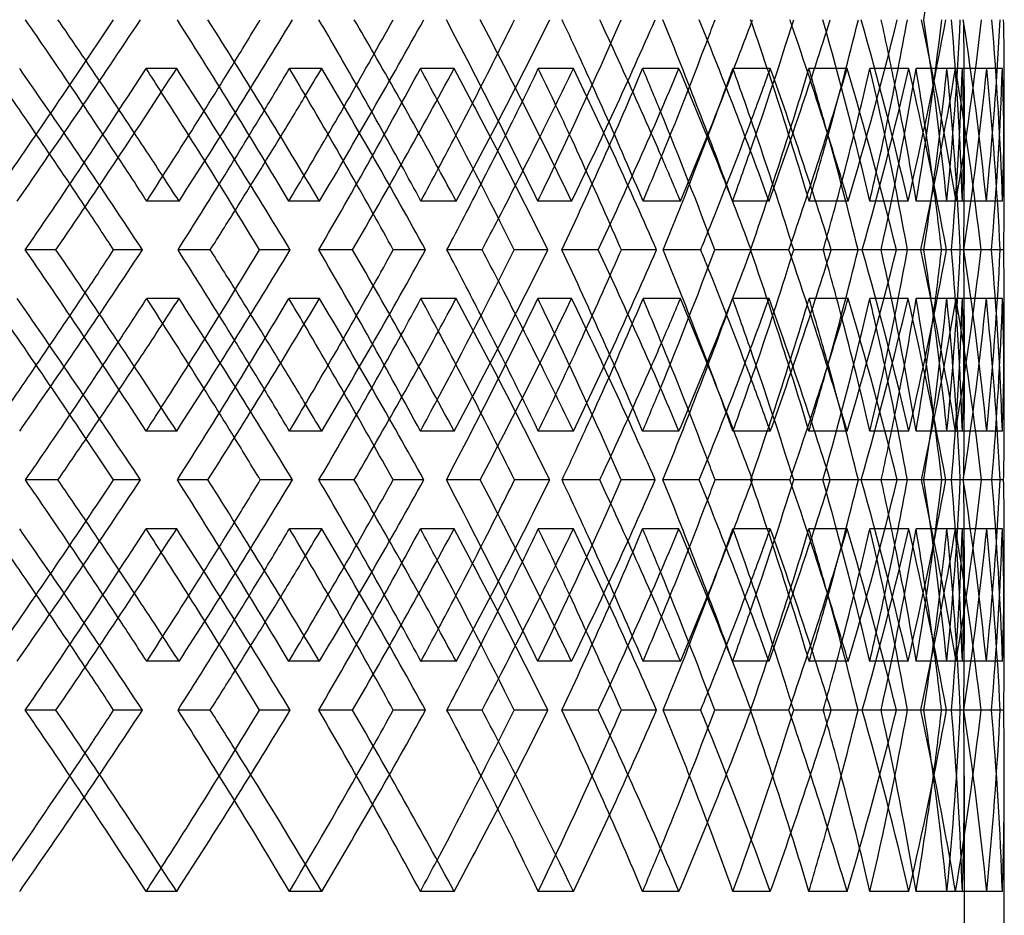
# Model space of a CAD drawing. Header units: millimetres. Extents: x -320 to 320, y -210 to 303.
# Tile 15 of 17: x 157 to 219, y 5 to 61. Entities that reach past the tile are written whole.
import ezdxf

# ---------------------------------------------------------------- set-up
doc = ezdxf.new("R2010")
doc.units = ezdxf.units.MM
doc.layers.add('HIDDEN', color=7, linetype='Continuous')
doc.layers.add('THICK', color=7, linetype='Continuous')

msp = doc.modelspace()

# ---------------------------------------------------------------- linework, layer by layer
at = {"layer": 'HIDDEN'}
for p, q in [((167.049, 58.186), (165.14, 58.186)), ((176.109, 58.186), (174.096, 58.186)), ((184.383, 58.186), (182.275, 58.186)), ((191.833, 58.186), (189.64, 58.186)), ((198.426, 58.186), (196.158, 58.186)), ((204.133, 58.186), (201.8, 58.186)), ((208.929, 58.186), (206.541, 58.186)), ((212.791, 58.186), (210.359, 58.186)), ((215.703, 58.186), (213.238, 58.186)), ((217.651, 58.186), (215.164, 58.186)), ((218.628, 58.186), (216.129, 58.186)), ((216.25, 57.055), (216.25, 50.96)), ((167.196, 49.898), (165.179, 49.898)), ((175.974, 49.898), (174.06, 49.898)), ((184.505, 49.898), (182.308, 49.898)), ((191.723, 49.898), (189.611, 49.898)), ((198.522, 49.898), (196.184, 49.898)), ((204.051, 49.898), (201.778, 49.898)), ((208.996, 49.898), (206.559, 49.898)), ((212.738, 49.898), (210.345, 49.898)), ((215.741, 49.898), (213.248, 49.898)), ((217.628, 49.898), (215.158, 49.898)), ((218.635, 49.898), (216.131, 49.898)), ((159.506, 46.85), (157.594, 46.85)), ((164.912, 46.85), (163.112, 46.85)), ((178.035, 46.85), (175.925, 46.85)), ((182.597, 46.85), (180.581, 46.85)), ((193.388, 46.85), (191.117, 46.85)), ((197.023, 46.85), (194.827, 46.85)), ((205.289, 46.85), (202.898, 46.85)), ((207.933, 46.85), (205.597, 46.85)), ((209.877, 46.85), (209.615, 46.85)), ((213.528, 46.85), (211.059, 46.85)), ((215.133, 46.85), (212.698, 46.85)), ((216.224, 46.85), (214.83, 46.85)), ((217.955, 46.85), (215.453, 46.85)), ((218.494, 46.85), (216.003, 46.85)), ((217.955, 46.85), (216.211, 46.85)), ((167.196, 43.802), (165.179, 43.802)), ((175.974, 43.802), (174.06, 43.802)), ((184.505, 43.802), (182.308, 43.802)), ((191.723, 43.802), (189.611, 43.802)), ((198.522, 43.802), (196.184, 43.802)), ((204.051, 43.802), (201.778, 43.802)), ((208.996, 43.802), (206.559, 43.802)), ((212.738, 43.802), (210.345, 43.802)), ((215.741, 43.802), (213.248, 43.802)), ((217.628, 43.802), (215.158, 43.802)), ((218.635, 43.802), (216.131, 43.802)), ((216.25, 42.74), (216.25, 36.645)), ((167.049, 35.514), (165.14, 35.514)), ((176.109, 35.514), (174.096, 35.514)), ((184.383, 35.514), (182.275, 35.514)), ((191.833, 35.514), (189.64, 35.514)), ((198.426, 35.514), (196.158, 35.514)), ((204.133, 35.514), (201.8, 35.514)), ((208.929, 35.514), (206.541, 35.514)), ((212.791, 35.514), (210.359, 35.514)), ((215.703, 35.514), (213.238, 35.514)), ((217.651, 35.514), (215.164, 35.514)), ((218.628, 35.514), (216.129, 35.514)), ((169, 32.467), (167.091, 32.467)), ((174.284, 32.467), (172.271, 32.467)), ((186.005, 32.467), (183.897, 32.467)), ((190.35, 32.467), (188.157, 32.467)), ((199.69, 32.467), (197.422, 32.467)), ((203.018, 32.467), (200.685, 32.467)), ((209.811, 32.467), (207.423, 32.467)), ((212.064, 32.467), (209.632, 32.467)), ((213.567, 32.467), (212.695, 32.467)), ((216.189, 32.467), (213.723, 32.467)), ((217.325, 32.467), (214.838, 32.467)), ((217.971, 32.467), (215.455, 32.467)), ((216.189, 32.467), (216.002, 32.467)), ((218.708, 32.467), (216.21, 32.467)), ((167.049, 29.419), (165.14, 29.419)), ((176.109, 29.419), (174.096, 29.419)), ((184.383, 29.419), (182.275, 29.419)), ((191.833, 29.419), (189.64, 29.419)), ((198.426, 29.419), (196.158, 29.419)), ((204.133, 29.419), (201.8, 29.419)), ((208.929, 29.419), (206.541, 29.419)), ((212.791, 29.419), (210.359, 29.419)), ((215.703, 29.419), (213.238, 29.419)), ((217.651, 29.419), (215.164, 29.419)), ((218.628, 29.419), (216.129, 29.419)), ((216.25, 28.288), (216.25, 22.193)), ((167.196, 21.131), (165.179, 21.131)), ((175.974, 21.131), (174.06, 21.131)), ((184.505, 21.131), (182.308, 21.131)), ((191.723, 21.131), (189.611, 21.131)), ((198.522, 21.131), (196.184, 21.131)), ((204.051, 21.131), (201.778, 21.131)), ((208.996, 21.131), (206.559, 21.131)), ((212.738, 21.131), (210.345, 21.131)), ((215.741, 21.131), (213.248, 21.131)), ((217.628, 21.131), (215.158, 21.131)), ((218.635, 21.131), (216.131, 21.131)), ((159.506, 18.083), (157.594, 18.083)), ((164.912, 18.083), (163.112, 18.083)), ((178.035, 18.083), (175.925, 18.083)), ((182.597, 18.083), (180.581, 18.083)), ((193.388, 18.083), (191.117, 18.083)), ((197.023, 18.083), (194.827, 18.083)), ((205.289, 18.083), (202.898, 18.083)), ((207.933, 18.083), (205.597, 18.083)), ((209.877, 18.083), (209.615, 18.083)), ((213.528, 18.083), (211.059, 18.083)), ((215.133, 18.083), (212.698, 18.083)), ((216.224, 18.083), (214.83, 18.083)), ((217.955, 18.083), (215.453, 18.083)), ((218.494, 18.083), (216.003, 18.083)), ((217.955, 18.083), (216.211, 18.083)), ((216.25, 13.974), (216.25, 3.2)), ((167.049, 6.748), (165.14, 6.748)), ((176.109, 6.748), (174.096, 6.748)), ((184.383, 6.748), (182.275, 6.748)), ((191.833, 6.748), (189.64, 6.748)), ((198.426, 6.748), (196.158, 6.748)), ((204.133, 6.748), (201.8, 6.748)), ((208.929, 6.748), (206.541, 6.748)), ((212.791, 6.748), (210.359, 6.748)), ((215.703, 6.748), (213.238, 6.748)), ((217.651, 6.748), (215.164, 6.748)), ((218.628, 6.748), (216.129, 6.748))]:
    msp.add_line(p, q, dxfattribs=at)
for centre, major_axis, ratio, start_param, end_param in [((0, 58.186), (-165.14, -165.14), 0.845448, 2.286735, 2.339203), ((0, 64.281), (-196.158, 196.158), 0.464049, -2.071834, -2.019366), ((0, 64.281), (-195.238, -195.238), 0.505323, 1.972893, 2.024761), ((0, 64.281), (-189.64, 189.64), 0.548015, -2.138676, -2.086208), ((0, 64.281), (-188.213, -188.213), 0.592301, 2.039736, 2.091603), ((0, 64.281), (-182.275, 182.275), 0.638376, -2.205518, -2.15305), ((0, 64.281), (-180.347, -180.347), 0.686461, 2.106578, 2.158445), ((0, 64.281), (-174.096, 174.096), 0.736805, -2.272361, -2.219893), ((0, 64.281), (-169.713, -169.713), 0.789692, 2.191698, 2.225127), ((0, 64.281), (-171.675, -171.675), 0.789692, 2.17342, 2.225288), ((0, 64.281), (-160.382, -160.382), 0.904447, 2.239501, 2.291969), ((0, 35.514), (-162.236, 162.236), 0.904447, -2.240263, -2.188217), ((0, 64.281), (-165.14, 165.14), 0.845448, -2.339203, -2.286735), ((0, 35.514), (-165.14, -165.14), 0.845448, 2.339203, 2.391856), ((0, 35.514), (-155.446, -155.446), 0.967125, 2.406046, 2.458698), ((0, 64.281), (-162.236, -162.236), 0.904447, 2.240263, 2.29213), ((0, 64.281), (-155.446, 155.446), 0.967125, -2.372905, -2.353577), ((0, 35.514), (-157.243, -157.243), 0.967125, 2.405284, 2.457329), ((0, 35.514), (-171.675, 171.675), 0.789692, -2.153927, -2.123046), ((0, 35.514), (-180.347, 180.347), 0.686461, -2.087084, -2.061368), ((0, 64.281), (-178.285, -178.285), 0.686461, 2.124855, 2.152391), ((0, 35.514), (-188.213, 188.213), 0.592301, -2.020242, -1.997516), ((0, 64.281), (-186.062, -186.062), 0.592301, 2.058013, 2.081678), ((0, 35.514), (-195.238, 195.238), 0.505323, -1.953399, -1.932683), ((0, 64.281), (-193.007, -193.007), 0.505323, 1.99117, 2.012397), ((0, 58.186), (-201.392, 201.392), 0.424037, -2.023694, -1.971851), ((0, 58.186), (-196.158, -196.158), 0.464049, 1.952828, 2.005272), ((0, 58.186), (-196.158, 196.158), 0.464049, -2.012109, -2.005272), ((0, 58.186), (-195.238, -195.238), 0.505323, 2.030937, 2.038693), ((0, 58.186), (-189.64, -189.64), 0.548015, 2.019671, 2.072114), ((0, 58.186), (-195.238, 195.238), 0.505323, -2.090537, -2.038693), ((0, 58.186), (-189.64, 189.64), 0.548015, -2.08117, -2.072114), ((0, 58.186), (-188.213, -188.213), 0.592301, 2.095107, 2.105536), ((0, 58.186), (-182.275, -182.275), 0.638376, 2.086513, 2.138957), ((0, 58.186), (-188.213, 188.213), 0.592301, -2.157379, -2.105536), ((0, 58.186), (-182.275, 182.275), 0.638376, -2.151414, -2.138957), ((0, 58.186), (-174.096, -174.096), 0.736805, 2.153356, 2.205799), ((0, 58.186), (-180.347, -180.347), 0.686461, 2.157539, 2.172378), ((0, 58.186), (-180.347, 180.347), 0.686461, -2.224221, -2.172378), ((0, 58.186), (-174.096, 174.096), 0.736805, -2.224437, -2.205799), ((0, 58.186), (-169.713, -169.713), 0.789692, 2.205799, 2.23922), ((0, 58.186), (-171.675, -171.675), 0.789692, 2.187377, 2.23922), ((0, 58.186), (-169.713, 169.713), 0.789692, -2.291664, -2.23922), ((0, 58.186), (-165.14, -165.14), 0.845448, 2.220198, 2.272641), ((0, 58.186), (-171.675, 171.675), 0.789692, -2.291064, -2.23922), ((0, 58.186), (-165.14, 165.14), 0.845448, -2.306936, -2.272641), ((0, 58.186), (-160.382, -160.382), 0.904447, 2.26821, 2.306063), ((0, 58.186), (-160.382, 160.382), 0.904447, -2.358506, -2.306063), ((0, 58.186), (-155.446, -155.446), 0.967125, 2.28704, 2.339484), ((0, 58.186), (-155.446, 155.446), 0.967125, -2.372905, -2.339484), ((0, 58.186), (-162.236, -162.236), 0.904447, 2.254219, 2.306063), ((0, 58.186), (-162.236, 162.236), 0.904447, -2.357906, -2.306063), ((0, 35.514), (-193.007, 193.007), 0.505323, -1.9595, -1.93843), ((0, 35.514), (-186.062, 186.062), 0.592301, -2.028453, -2.005272), ((0, 35.514), (-178.285, 178.285), 0.686461, -2.098475, -2.072114), ((0, 58.186), (-178.285, -178.285), 0.686461, 2.138957, 2.166955), ((0, 35.514), (-169.713, 169.713), 0.789692, -2.170922, -2.138957), ((0, 35.514), (-160.382, 160.382), 0.904447, -2.239501, -2.205799), ((0, 64.281), (-155.446, 155.446), 0.967125, -2.406046, -2.372905), ((0, 64.281), (-157.243, 157.243), 0.967125, -2.405284, -2.372905), ((0, 58.186), (-186.062, -186.062), 0.592301, 2.072114, 2.096014), ((0, 58.186), (-193.007, -193.007), 0.505323, 2.005272, 2.026629), ((0, 35.514), (-174.096, -174.096), 0.736805, 2.272361, 2.296192), ((0, 58.186), (-199.091, 199.091), 0.424037, -2.011858, -1.990902), ((0, 58.186), (-195.238, -195.238), 0.505323, 1.998225, 2.019212), ((0, 58.186), (-193.007, 193.007), 0.505323, -2.080731, -2.057745), ((0, 58.186), (-188.213, -188.213), 0.592301, 2.062654, 2.086055), ((0, 58.186), (-186.062, 186.062), 0.592301, -2.150594, -2.124587), ((0, 58.186), (-180.347, -180.347), 0.686461, 2.125664, 2.152897), ((0, 58.186), (-178.285, 178.285), 0.686461, -2.222651, -2.191429), ((0, 35.514), (-171.675, 171.675), 0.789692, -2.17342, -2.15435), ((0, 35.514), (-182.275, -182.275), 0.638376, 2.205518, 2.220124), ((0, 35.514), (-180.347, 180.347), 0.686461, -2.106578, -2.093858), ((0, 35.514), (-188.213, 188.213), 0.592301, -2.039736, -2.030389), ((0, 35.514), (-189.64, -189.64), 0.548015, 2.138676, 2.148829), ((0, 35.514), (-195.238, 195.238), 0.505323, -1.972893, -1.965745), ((0, 35.514), (-196.158, -196.158), 0.464049, 2.071834, 2.079287), ((0, 58.186), (-155.446, 155.446), 0.967125, -2.391927, -2.372905), ((0, 35.514), (-201.392, -201.392), 0.424037, 1.971851, 2.023694), ((0, 35.514), (-196.158, 196.158), 0.464049, -2.005272, -1.952828), ((0, 35.514), (-189.64, 189.64), 0.548015, -2.072114, -2.019671), ((0, 35.514), (-195.238, -195.238), 0.505323, 2.038693, 2.090537), ((0, 35.514), (-182.275, 182.275), 0.638376, -2.138957, -2.086513), ((0, 35.514), (-188.213, -188.213), 0.592301, 2.105536, 2.157379), ((0, 35.514), (-174.096, 174.096), 0.736805, -2.205799, -2.153356), ((0, 35.514), (-180.347, -180.347), 0.686461, 2.172378, 2.224221), ((0, 35.514), (-171.675, 171.675), 0.789692, -2.23922, -2.187377), ((0, 35.514), (-169.713, -169.713), 0.789692, 2.23922, 2.291664), ((0, 35.514), (-165.14, 165.14), 0.845448, -2.272641, -2.220198), ((0, 35.514), (-171.675, -171.675), 0.789692, 2.23922, 2.291064), ((0, 35.514), (-160.382, -160.382), 0.904447, 2.306063, 2.358506), ((0, 35.514), (-155.446, 155.446), 0.967125, -2.339484, -2.28704), ((0, 35.514), (-155.446, -155.446), 0.967125, 2.372905, 2.391927), ((0, 35.514), (-162.236, 162.236), 0.904447, -2.306063, -2.254219), ((0, 35.514), (-162.236, -162.236), 0.904447, 2.306063, 2.357906), ((0, 35.514), (-178.285, -178.285), 0.686461, 2.191429, 2.222651), ((0, 35.514), (-180.347, 180.347), 0.686461, -2.152897, -2.125664), ((0, 35.514), (-186.062, -186.062), 0.592301, 2.124587, 2.150594), ((0, 35.514), (-195.238, 195.238), 0.505323, -2.019212, -1.998225), ((0, 35.514), (-193.007, -193.007), 0.505323, 2.057745, 2.080731), ((0, 35.514), (-188.213, 188.213), 0.592301, -2.086055, -2.062654), ((0, 35.514), (-199.091, -199.091), 0.424037, 1.990902, 2.011858), ((0, 58.186), (-195.238, -195.238), 0.505323, 1.965745, 1.972893), ((0, 29.419), (-196.158, -196.158), 0.464049, 2.019366, 2.071834), ((0, 29.419), (-195.238, 195.238), 0.505323, -2.024761, -1.972893), ((0, 58.186), (-196.158, 196.158), 0.464049, -2.079287, -2.071834), ((0, 58.186), (-188.213, -188.213), 0.592301, 2.030389, 2.039736), ((0, 29.419), (-189.64, -189.64), 0.548015, 2.086208, 2.138676), ((0, 29.419), (-188.213, 188.213), 0.592301, -2.091603, -2.039736), ((0, 58.186), (-189.64, 189.64), 0.548015, -2.148829, -2.138676), ((0, 58.186), (-180.347, -180.347), 0.686461, 2.093858, 2.106578), ((0, 29.419), (-182.275, -182.275), 0.638376, 2.15305, 2.205518), ((0, 29.419), (-180.347, 180.347), 0.686461, -2.158445, -2.106578), ((0, 58.186), (-182.275, 182.275), 0.638376, -2.220124, -2.205518), ((0, 29.419), (-174.096, -174.096), 0.736805, 2.219893, 2.272361), ((0, 58.186), (-171.675, -171.675), 0.789692, 2.15435, 2.17342), ((0, 29.419), (-171.675, 171.675), 0.789692, -2.225288, -2.17342), ((0, 58.186), (-174.096, 174.096), 0.736805, -2.296192, -2.272361), ((0, 58.186), (-160.382, -160.382), 0.904447, 2.205799, 2.239501), ((0, 29.419), (-160.382, 160.382), 0.904447, -2.291969, -2.239501), ((0, 58.186), (-162.236, -162.236), 0.904447, 2.188217, 2.240263), ((0, 29.419), (-165.14, -165.14), 0.845448, 2.286735, 2.339203), ((0, 35.514), (-160.382, 160.382), 0.904447, -2.306063, -2.26821), ((0, 58.186), (-165.14, 165.14), 0.845448, -2.391856, -2.339203), ((0, 58.186), (-155.446, 155.446), 0.967125, -2.458698, -2.406046), ((0, 29.419), (-162.236, 162.236), 0.904447, -2.29213, -2.240263), ((0, 29.419), (-155.446, -155.446), 0.967125, 2.372905, 2.406046), ((0, 58.186), (-157.243, 157.243), 0.967125, -2.457329, -2.405284), ((0, 29.419), (-157.243, -157.243), 0.967125, 2.372905, 2.405284), ((0, 58.186), (-169.713, -169.713), 0.789692, 2.138957, 2.170922), ((0, 35.514), (-193.007, 193.007), 0.505323, -2.026629, -2.005272), ((0, 35.514), (-186.062, 186.062), 0.592301, -2.096014, -2.072114), ((0, 35.514), (-178.285, 178.285), 0.686461, -2.166955, -2.138957), ((0, 35.514), (-169.713, 169.713), 0.789692, -2.23922, -2.205799), ((0, 35.514), (-165.14, -165.14), 0.845448, 2.272641, 2.306936), ((0, 35.514), (-155.446, -155.446), 0.967125, 2.339484, 2.372905), ((0, 58.186), (-178.285, -178.285), 0.686461, 2.072114, 2.098475), ((0, 58.186), (-186.062, -186.062), 0.592301, 2.005272, 2.028453), ((0, 58.186), (-193.007, -193.007), 0.505323, 1.93843, 1.9595), ((0, 58.186), (-195.238, -195.238), 0.505323, 1.932683, 1.953399), ((0, 29.419), (-193.007, 193.007), 0.505323, -2.012397, -1.99117), ((0, 58.186), (-188.213, -188.213), 0.592301, 1.997516, 2.020242), ((0, 29.419), (-186.062, 186.062), 0.592301, -2.081678, -2.058013), ((0, 58.186), (-180.347, -180.347), 0.686461, 2.061368, 2.087084), ((0, 29.419), (-178.285, 178.285), 0.686461, -2.152391, -2.124855), ((0, 58.186), (-171.675, -171.675), 0.789692, 2.123046, 2.153927), ((0, 35.514), (-174.096, -174.096), 0.736805, 2.205799, 2.224437), ((0, 29.419), (-169.713, 169.713), 0.789692, -2.225127, -2.191698), ((0, 35.514), (-180.347, 180.347), 0.686461, -2.172378, -2.157539), ((0, 35.514), (-182.275, -182.275), 0.638376, 2.138957, 2.151414), ((0, 35.514), (-188.213, 188.213), 0.592301, -2.105536, -2.095107), ((0, 35.514), (-196.158, -196.158), 0.464049, 2.005272, 2.012109), ((0, 35.514), (-195.238, 195.238), 0.505323, -2.038693, -2.030937), ((0, 35.514), (-189.64, -189.64), 0.548015, 2.072114, 2.08117), ((0, 29.419), (-155.446, -155.446), 0.967125, 2.353577, 2.372905), ((0, 35.514), (-196.158, 196.158), 0.464049, -2.071834, -2.019366), ((0, 35.514), (-195.238, -195.238), 0.505323, 1.972893, 2.024761), ((0, 35.514), (-189.64, 189.64), 0.548015, -2.138676, -2.086208), ((0, 35.514), (-188.213, -188.213), 0.592301, 2.039736, 2.091603), ((0, 35.514), (-182.275, 182.275), 0.638376, -2.205518, -2.15305), ((0, 35.514), (-180.347, -180.347), 0.686461, 2.106578, 2.158445), ((0, 6.748), (-171.675, 171.675), 0.789692, -2.153927, -2.123046), ((0, 35.514), (-174.096, 174.096), 0.736805, -2.272361, -2.219893), ((0, 35.514), (-169.713, -169.713), 0.789692, 2.191698, 2.225127), ((0, 35.514), (-171.675, -171.675), 0.789692, 2.17342, 2.225288), ((0, 35.514), (-160.382, -160.382), 0.904447, 2.239501, 2.291969), ((0, 6.748), (-162.236, 162.236), 0.904447, -2.240263, -2.188217), ((0, 35.514), (-165.14, 165.14), 0.845448, -2.339203, -2.286735), ((0, 6.748), (-165.14, -165.14), 0.845448, 2.339203, 2.391856), ((0, 6.748), (-155.446, -155.446), 0.967125, 2.406046, 2.458698), ((0, 35.514), (-162.236, -162.236), 0.904447, 2.240263, 2.29213), ((0, 35.514), (-155.446, 155.446), 0.967125, -2.372905, -2.353577), ((0, 6.748), (-157.243, -157.243), 0.967125, 2.405284, 2.457329), ((0, 6.748), (-180.347, 180.347), 0.686461, -2.087084, -2.061368), ((0, 35.514), (-178.285, -178.285), 0.686461, 2.124855, 2.152391), ((0, 6.748), (-188.213, 188.213), 0.592301, -2.020242, -1.997516), ((0, 35.514), (-186.062, -186.062), 0.592301, 2.058013, 2.081678), ((0, 6.748), (-195.238, 195.238), 0.505323, -1.953399, -1.932683), ((0, 35.514), (-193.007, -193.007), 0.505323, 1.99117, 2.012397), ((0, 29.419), (-201.392, 201.392), 0.424037, -2.023694, -1.971851), ((0, 29.419), (-196.158, -196.158), 0.464049, 1.952828, 2.005272), ((0, 29.419), (-196.158, 196.158), 0.464049, -2.012109, -2.005272), ((0, 29.419), (-195.238, -195.238), 0.505323, 2.030937, 2.038693), ((0, 29.419), (-189.64, -189.64), 0.548015, 2.019671, 2.072114), ((0, 29.419), (-195.238, 195.238), 0.505323, -2.090537, -2.038693), ((0, 29.419), (-189.64, 189.64), 0.548015, -2.08117, -2.072114), ((0, 29.419), (-188.213, -188.213), 0.592301, 2.095107, 2.105536), ((0, 29.419), (-182.275, -182.275), 0.638376, 2.086513, 2.138957), ((0, 29.419), (-188.213, 188.213), 0.592301, -2.157379, -2.105536), ((0, 29.419), (-182.275, 182.275), 0.638376, -2.151414, -2.138957), ((0, 29.419), (-174.096, -174.096), 0.736805, 2.153356, 2.205799), ((0, 29.419), (-180.347, -180.347), 0.686461, 2.157539, 2.172378), ((0, 29.419), (-180.347, 180.347), 0.686461, -2.224221, -2.172378), ((0, 29.419), (-174.096, 174.096), 0.736805, -2.224437, -2.205799), ((0, 29.419), (-169.713, -169.713), 0.789692, 2.205799, 2.23922), ((0, 29.419), (-171.675, -171.675), 0.789692, 2.187377, 2.23922), ((0, 29.419), (-169.713, 169.713), 0.789692, -2.291664, -2.23922), ((0, 29.419), (-165.14, -165.14), 0.845448, 2.220198, 2.272641), ((0, 29.419), (-171.675, 171.675), 0.789692, -2.291064, -2.23922), ((0, 29.419), (-165.14, 165.14), 0.845448, -2.306936, -2.272641), ((0, 29.419), (-160.382, -160.382), 0.904447, 2.26821, 2.306063), ((0, 29.419), (-160.382, 160.382), 0.904447, -2.358506, -2.306063), ((0, 29.419), (-155.446, -155.446), 0.967125, 2.28704, 2.339484), ((0, 29.419), (-155.446, 155.446), 0.967125, -2.372905, -2.339484), ((0, 29.419), (-162.236, -162.236), 0.904447, 2.254219, 2.306063), ((0, 29.419), (-162.236, 162.236), 0.904447, -2.357906, -2.306063), ((0, 6.748), (-193.007, 193.007), 0.505323, -1.9595, -1.93843), ((0, 6.748), (-186.062, 186.062), 0.592301, -2.028453, -2.005272), ((0, 6.748), (-178.285, 178.285), 0.686461, -2.098475, -2.072114), ((0, 6.748), (-169.713, 169.713), 0.789692, -2.170922, -2.138957), ((0, 6.748), (-160.382, 160.382), 0.904447, -2.239501, -2.205799), ((0, 29.419), (-178.285, -178.285), 0.686461, 2.138957, 2.166955), ((0, 35.514), (-155.446, 155.446), 0.967125, -2.406046, -2.372905), ((0, 35.514), (-157.243, 157.243), 0.967125, -2.405284, -2.372905), ((0, 29.419), (-186.062, -186.062), 0.592301, 2.072114, 2.096014), ((0, 29.419), (-193.007, -193.007), 0.505323, 2.005272, 2.026629), ((0, 6.748), (-174.096, -174.096), 0.736805, 2.272361, 2.296192), ((0, 29.419), (-199.091, 199.091), 0.424037, -2.011858, -1.990902), ((0, 29.419), (-193.007, 193.007), 0.505323, -2.080731, -2.057745), ((0, 29.419), (-186.062, 186.062), 0.592301, -2.150594, -2.124587), ((0, 29.419), (-178.285, 178.285), 0.686461, -2.222651, -2.191429), ((0, 6.748), (-171.675, 171.675), 0.789692, -2.17342, -2.15435), ((0, 29.419), (-195.238, -195.238), 0.505323, 1.998225, 2.019212), ((0, 29.419), (-188.213, -188.213), 0.592301, 2.062654, 2.086055), ((0, 29.419), (-180.347, -180.347), 0.686461, 2.125664, 2.152897), ((0, 6.748), (-182.275, -182.275), 0.638376, 2.205518, 2.220124), ((0, 6.748), (-180.347, 180.347), 0.686461, -2.106578, -2.093858), ((0, 6.748), (-188.213, 188.213), 0.592301, -2.039736, -2.030389), ((0, 6.748), (-189.64, -189.64), 0.548015, 2.138676, 2.148829), ((0, 6.748), (-195.238, 195.238), 0.505323, -1.972893, -1.965745), ((0, 6.748), (-196.158, -196.158), 0.464049, 2.071834, 2.079287), ((0, 29.419), (-155.446, 155.446), 0.967125, -2.391927, -2.372905), ((0, 6.748), (-201.392, -201.392), 0.424037, 1.971851, 2.023694), ((0, 6.748), (-196.158, 196.158), 0.464049, -2.005272, -1.952828), ((0, 6.748), (-189.64, 189.64), 0.548015, -2.072114, -2.019671), ((0, 6.748), (-195.238, -195.238), 0.505323, 2.038693, 2.090537), ((0, 6.748), (-182.275, 182.275), 0.638376, -2.138957, -2.086513), ((0, 6.748), (-188.213, -188.213), 0.592301, 2.105536, 2.157379), ((0, 6.748), (-174.096, 174.096), 0.736805, -2.205799, -2.153356), ((0, 6.748), (-180.347, -180.347), 0.686461, 2.172378, 2.224221), ((0, 6.748), (-171.675, 171.675), 0.789692, -2.23922, -2.187377), ((0, 6.748), (-169.713, -169.713), 0.789692, 2.23922, 2.291664), ((0, 6.748), (-165.14, 165.14), 0.845448, -2.272641, -2.220198), ((0, 6.748), (-171.675, -171.675), 0.789692, 2.23922, 2.291064), ((0, 6.748), (-160.382, -160.382), 0.904447, 2.306063, 2.358506), ((0, 6.748), (-155.446, 155.446), 0.967125, -2.339484, -2.28704), ((0, 6.748), (-155.446, -155.446), 0.967125, 2.372905, 2.391927), ((0, 6.748), (-162.236, 162.236), 0.904447, -2.306063, -2.254219), ((0, 6.748), (-162.236, -162.236), 0.904447, 2.306063, 2.357906), ((0, 6.748), (-178.285, -178.285), 0.686461, 2.172378, 2.222651), ((0, 6.748), (-180.347, 180.347), 0.686461, -2.172378, -2.125664), ((0, 6.748), (-188.213, 188.213), 0.592301, -2.105536, -2.062654), ((0, 6.748), (-186.062, -186.062), 0.592301, 2.105536, 2.150594), ((0, 6.748), (-199.091, -199.091), 0.424037, 1.971851, 2.011858), ((0, 6.748), (-195.238, 195.238), 0.505323, -2.038693, -1.998225), ((0, 6.748), (-193.007, -193.007), 0.505323, 2.038693, 2.080731), ((0, 6.748), (-160.382, 160.382), 0.904447, -2.306063, -2.26821), ((0, 6.748), (-165.14, -165.14), 0.845448, 2.272641, 2.306936), ((0, 6.748), (-193.007, 193.007), 0.505323, -2.038693, -2.005272), ((0, 6.748), (-186.062, 186.062), 0.592301, -2.105536, -2.072114), ((0, 6.748), (-178.285, 178.285), 0.686461, -2.172378, -2.138957), ((0, 6.748), (-169.713, 169.713), 0.789692, -2.23922, -2.205799), ((0, 6.748), (-155.446, -155.446), 0.967125, 2.339484, 2.372905), ((0, 6.748), (-174.096, -174.096), 0.736805, 2.205799, 2.224437), ((0, 6.748), (-182.275, -182.275), 0.638376, 2.138957, 2.151414), ((0, 6.748), (-189.64, -189.64), 0.548015, 2.072114, 2.08117), ((0, 6.748), (-196.158, -196.158), 0.464049, 2.005272, 2.012109)]:
    msp.add_ellipse(centre, major_axis=major_axis, ratio=ratio, start_param=start_param, end_param=end_param, dxfattribs=at)
at = {"layer": 'THICK'}
for p, q in [((218.75, 50.876), (218.75, 56.971)), ((169.148, 46.85), (167.133, 46.85)), ((174.143, 46.85), (172.231, 46.85)), ((186.127, 46.85), (183.932, 46.85)), ((190.234, 46.85), (188.124, 46.85)), ((199.785, 46.85), (197.449, 46.85)), ((202.931, 46.85), (200.66, 46.85)), ((209.615, 46.85), (207.442, 46.85)), ((212.006, 46.85), (209.615, 46.85)), ((214.83, 46.85), (213.733, 46.85)), ((217.299, 46.85), (214.83, 46.85)), ((218.713, 46.85), (217.955, 46.85)), ((218.75, 36.729), (218.75, 42.824)), ((159.632, 32.467), (157.605, 32.467)), ((164.791, 32.467), (163.102, 32.467)), ((178.142, 32.467), (175.934, 32.467)), ((182.495, 32.467), (180.573, 32.467)), ((193.474, 32.467), (191.124, 32.467)), ((196.943, 32.467), (194.821, 32.467)), ((205.353, 32.467), (202.904, 32.467)), ((207.876, 32.467), (205.592, 32.467)), ((212.695, 32.467), (211.062, 32.467)), ((215.1, 32.467), (212.695, 32.467)), ((218.485, 32.467), (216.189, 32.467)), ((218.75, 22.11), (218.75, 28.205)), ((169.148, 18.083), (167.133, 18.083)), ((174.143, 18.083), (172.231, 18.083)), ((186.127, 18.083), (183.932, 18.083)), ((190.234, 18.083), (188.124, 18.083)), ((199.785, 18.083), (197.449, 18.083)), ((202.931, 18.083), (200.66, 18.083)), ((209.615, 18.083), (207.442, 18.083)), ((212.006, 18.083), (209.615, 18.083)), ((214.83, 18.083), (213.733, 18.083)), ((217.299, 18.083), (214.83, 18.083)), ((218.713, 18.083), (217.955, 18.083)), ((218.75, -1.8), (218.75, 14.057))]:
    msp.add_line(p, q, dxfattribs=at)
for centre, major_axis, ratio, start_param, end_param in [((0, 35.514), (-201.8, -201.8), 0.385143, 2.010578, 2.057644), ((0, 35.514), (-204.133, -204.133), 0.385143, 2.004229, 2.056275), ((0, 35.514), (-193.007, 193.007), 0.505323, -1.93843, -1.919479), ((0, 35.514), (-195.238, 195.238), 0.505323, -1.932683, -1.920848), ((0, 64.281), (-198.426, 198.426), 0.464049, -2.071072, -2.019204), ((0, 64.281), (-193.007, -193.007), 0.505323, 2.012397, 2.0246), ((0, 35.514), (-196.158, -196.158), 0.464049, 2.079287, 2.124486), ((0, 35.514), (-186.062, 186.062), 0.592301, -2.005272, -1.986321), ((0, 35.514), (-198.426, -198.426), 0.464049, 2.071072, 2.123117), ((0, 35.514), (-188.213, 188.213), 0.592301, -1.997516, -1.98769), ((0, 64.281), (-191.833, 191.833), 0.548015, -2.137914, -2.086047), ((0, 64.281), (-186.062, -186.062), 0.592301, 2.081678, 2.091442), ((0, 35.514), (-189.64, -189.64), 0.548015, 2.148829, 2.191328), ((0, 35.514), (-178.285, 178.285), 0.686461, -2.072114, -2.053164), ((0, 35.514), (-191.833, -191.833), 0.548015, 2.137914, 2.18996), ((0, 35.514), (-180.347, 180.347), 0.686461, -2.061368, -2.054533), ((0, 64.281), (-184.383, 184.383), 0.638376, -2.204757, -2.152889), ((0, 64.281), (-178.285, -178.285), 0.686461, 2.152391, 2.158284), ((0, 35.514), (-182.275, -182.275), 0.638376, 2.220124, 2.258171), ((0, 35.514), (-169.713, 169.713), 0.789692, -2.138957, -2.120006), ((0, 35.514), (-184.383, -184.383), 0.638376, 2.204757, 2.256802), ((0, 35.514), (-171.675, 171.675), 0.789692, -2.123046, -2.121375), ((0, 64.281), (-176.109, 176.109), 0.736805, -2.271599, -2.219732), ((0, 35.514), (-160.382, 160.382), 0.904447, -2.205799, -2.186849), ((0, 35.514), (-174.096, -174.096), 0.736805, 2.296192, 2.325013), ((0, 35.514), (-176.109, -176.109), 0.736805, 2.271599, 2.323644), ((0, 64.281), (-167.049, 167.049), 0.845448, -2.338441, -2.286574), ((0, 35.514), (-167.049, -167.049), 0.845448, 2.338441, 2.390487), ((0, 64.281), (-157.243, 157.243), 0.967125, -2.372905, -2.353416), ((0, 58.186), (-199.091, 199.091), 0.424037, -1.990902, -1.971851), ((0, 58.186), (-198.426, -198.426), 0.464049, 1.953428, 2.005272), ((0, 58.186), (-198.426, 198.426), 0.464049, -2.057115, -2.005272), ((0, 58.186), (-193.007, -193.007), 0.505323, 2.026629, 2.038693), ((0, 58.186), (-193.007, 193.007), 0.505323, -2.057745, -2.038693), ((0, 58.186), (-191.833, -191.833), 0.548015, 2.020271, 2.072114), ((0, 58.186), (-191.833, 191.833), 0.548015, -2.123958, -2.072114), ((0, 58.186), (-186.062, -186.062), 0.592301, 2.096014, 2.105536), ((0, 58.186), (-186.062, 186.062), 0.592301, -2.124587, -2.105536), ((0, 58.186), (-184.383, -184.383), 0.638376, 2.087113, 2.138957), ((0, 58.186), (-184.383, 184.383), 0.638376, -2.1908, -2.138957), ((0, 58.186), (-178.285, -178.285), 0.686461, 2.166955, 2.172378), ((0, 58.186), (-178.285, 178.285), 0.686461, -2.191429, -2.172378), ((0, 58.186), (-176.109, -176.109), 0.736805, 2.153956, 2.205799), ((0, 58.186), (-176.109, 176.109), 0.736805, -2.257643, -2.205799), ((0, 58.186), (-167.049, -167.049), 0.845448, 2.220798, 2.272641), ((0, 58.186), (-167.049, 167.049), 0.845448, -2.324485, -2.272641), ((0, 58.186), (-157.243, -157.243), 0.967125, 2.28764, 2.339484), ((0, 58.186), (-157.243, 157.243), 0.967125, -2.372905, -2.339484), ((0, 58.186), (-196.158, 196.158), 0.464049, -2.057715, -2.012109), ((0, 58.186), (-195.238, -195.238), 0.505323, 2.019212, 2.030937), ((0, 58.186), (-189.64, 189.64), 0.548015, -2.124558, -2.08117), ((0, 58.186), (-188.213, -188.213), 0.592301, 2.086055, 2.095107), ((0, 58.186), (-182.275, 182.275), 0.638376, -2.1914, -2.151414), ((0, 58.186), (-180.347, -180.347), 0.686461, 2.152897, 2.157539), ((0, 35.514), (-195.238, 195.238), 0.505323, -1.965745, -1.953399), ((0, 35.514), (-188.213, 188.213), 0.592301, -2.030389, -2.020242), ((0, 35.514), (-180.347, 180.347), 0.686461, -2.093858, -2.087084), ((0, 35.514), (-171.675, 171.675), 0.789692, -2.15435, -2.153927), ((0, 58.186), (-174.096, 174.096), 0.736805, -2.258243, -2.224437), ((0, 64.281), (-193.007, -193.007), 0.505323, 1.972131, 1.99117), ((0, 64.281), (-186.062, -186.062), 0.592301, 2.038974, 2.058013), ((0, 64.281), (-178.285, -178.285), 0.686461, 2.105816, 2.124855), ((0, 64.281), (-169.713, -169.713), 0.789692, 2.172659, 2.191698), ((0, 35.514), (-193.007, 193.007), 0.505323, -1.972131, -1.9595), ((0, 35.514), (-186.062, 186.062), 0.592301, -2.038974, -2.028453), ((0, 35.514), (-178.285, 178.285), 0.686461, -2.105816, -2.098475), ((0, 58.186), (-193.007, -193.007), 0.505323, 1.98625, 2.005272), ((0, 58.186), (-186.062, -186.062), 0.592301, 2.053092, 2.072114), ((0, 58.186), (-178.285, -178.285), 0.686461, 2.119934, 2.138957), ((0, 58.186), (-169.713, -169.713), 0.789692, 2.186777, 2.205799), ((0, 58.186), (-165.14, 165.14), 0.845448, -2.325085, -2.306936), ((0, 58.186), (-157.243, 157.243), 0.967125, -2.391327, -2.372905), ((0, 35.514), (-169.713, 169.713), 0.789692, -2.172659, -2.170922), ((0, 58.186), (-160.382, -160.382), 0.904447, 2.253619, 2.26821), ((0, 58.186), (-199.091, 199.091), 0.424037, -2.024294, -2.011858), ((0, 58.186), (-195.238, -195.238), 0.505323, 1.98685, 1.998225), ((0, 58.186), (-193.007, 193.007), 0.505323, -2.091137, -2.080731), ((0, 58.186), (-188.213, -188.213), 0.592301, 2.053692, 2.062654), ((0, 58.186), (-186.062, 186.062), 0.592301, -2.157979, -2.150594), ((0, 58.186), (-180.347, -180.347), 0.686461, 2.120534, 2.125664), ((0, 35.514), (-198.426, 198.426), 0.464049, -2.005272, -1.953428), ((0, 35.514), (-199.091, -199.091), 0.424037, 2.011858, 2.024294), ((0, 35.514), (-196.158, -196.158), 0.464049, 2.012109, 2.057715), ((0, 35.514), (-198.426, -198.426), 0.464049, 2.005272, 2.057115), ((0, 35.514), (-193.007, 193.007), 0.505323, -2.005272, -1.98625), ((0, 35.514), (-195.238, 195.238), 0.505323, -1.998225, -1.98685), ((0, 35.514), (-191.833, 191.833), 0.548015, -2.072114, -2.020271), ((0, 35.514), (-193.007, -193.007), 0.505323, 2.080731, 2.091137), ((0, 35.514), (-189.64, -189.64), 0.548015, 2.08117, 2.124558), ((0, 35.514), (-186.062, 186.062), 0.592301, -2.072114, -2.053092), ((0, 35.514), (-191.833, -191.833), 0.548015, 2.072114, 2.123958), ((0, 35.514), (-188.213, 188.213), 0.592301, -2.062654, -2.053692), ((0, 35.514), (-184.383, 184.383), 0.638376, -2.138957, -2.087113), ((0, 35.514), (-186.062, -186.062), 0.592301, 2.150594, 2.157979), ((0, 35.514), (-182.275, -182.275), 0.638376, 2.151414, 2.1914), ((0, 35.514), (-178.285, 178.285), 0.686461, -2.138957, -2.119934), ((0, 35.514), (-184.383, -184.383), 0.638376, 2.138957, 2.1908), ((0, 35.514), (-180.347, 180.347), 0.686461, -2.125664, -2.120534), ((0, 35.514), (-176.109, 176.109), 0.736805, -2.205799, -2.153956), ((0, 58.186), (-178.285, 178.285), 0.686461, -2.224821, -2.222651), ((0, 35.514), (-178.285, -178.285), 0.686461, 2.222651, 2.224821), ((0, 35.514), (-169.713, 169.713), 0.789692, -2.205799, -2.186777), ((0, 35.514), (-174.096, -174.096), 0.736805, 2.224437, 2.258243), ((0, 35.514), (-176.109, -176.109), 0.736805, 2.205799, 2.257643), ((0, 35.514), (-167.049, 167.049), 0.845448, -2.272641, -2.220798), ((0, 35.514), (-160.382, 160.382), 0.904447, -2.26821, -2.253619), ((0, 35.514), (-165.14, -165.14), 0.845448, 2.306936, 2.325085), ((0, 35.514), (-167.049, -167.049), 0.845448, 2.272641, 2.324485), ((0, 35.514), (-157.243, 157.243), 0.967125, -2.339484, -2.28764), ((0, 35.514), (-157.243, -157.243), 0.967125, 2.372905, 2.391327), ((0, 58.186), (-204.133, 204.133), 0.385143, -2.056275, -2.004229), ((0, 58.186), (-193.007, -193.007), 0.505323, 1.9595, 1.972131), ((0, 29.419), (-193.007, 193.007), 0.505323, -1.99117, -1.972131), ((0, 29.419), (-198.426, -198.426), 0.464049, 2.019204, 2.071072), ((0, 58.186), (-198.426, 198.426), 0.464049, -2.123117, -2.071072), ((0, 58.186), (-186.062, -186.062), 0.592301, 2.028453, 2.038974), ((0, 29.419), (-186.062, 186.062), 0.592301, -2.058013, -2.038974), ((0, 29.419), (-191.833, -191.833), 0.548015, 2.086047, 2.137914), ((0, 58.186), (-191.833, 191.833), 0.548015, -2.18996, -2.137914), ((0, 58.186), (-178.285, -178.285), 0.686461, 2.098475, 2.105816), ((0, 29.419), (-178.285, 178.285), 0.686461, -2.124855, -2.105816), ((0, 29.419), (-184.383, -184.383), 0.638376, 2.152889, 2.204757), ((0, 58.186), (-184.383, 184.383), 0.638376, -2.256802, -2.204757), ((0, 58.186), (-169.713, -169.713), 0.789692, 2.170922, 2.172659), ((0, 29.419), (-169.713, 169.713), 0.789692, -2.191698, -2.172659), ((0, 29.419), (-176.109, -176.109), 0.736805, 2.219732, 2.271599), ((0, 58.186), (-176.109, 176.109), 0.736805, -2.323644, -2.271599), ((0, 29.419), (-167.049, -167.049), 0.845448, 2.286574, 2.338441), ((0, 58.186), (-167.049, 167.049), 0.845448, -2.390487, -2.338441), ((0, 58.186), (-201.8, 201.8), 0.385143, -2.057644, -2.010578), ((0, 35.514), (-157.243, -157.243), 0.967125, 2.339484, 2.372905), ((0, 58.186), (-195.238, -195.238), 0.505323, 1.953399, 1.965745), ((0, 58.186), (-196.158, 196.158), 0.464049, -2.124486, -2.079287), ((0, 58.186), (-188.213, -188.213), 0.592301, 2.020242, 2.030389), ((0, 58.186), (-189.64, 189.64), 0.548015, -2.191328, -2.148829), ((0, 58.186), (-180.347, -180.347), 0.686461, 2.087084, 2.093858), ((0, 58.186), (-182.275, 182.275), 0.638376, -2.258171, -2.220124), ((0, 35.514), (-199.091, -199.091), 0.424037, 1.971851, 1.990902), ((0, 35.514), (-195.238, 195.238), 0.505323, -2.030937, -2.019212), ((0, 35.514), (-193.007, -193.007), 0.505323, 2.038693, 2.057745), ((0, 35.514), (-186.062, -186.062), 0.592301, 2.105536, 2.124587), ((0, 35.514), (-188.213, 188.213), 0.592301, -2.095107, -2.086055), ((0, 35.514), (-178.285, -178.285), 0.686461, 2.172378, 2.191429), ((0, 35.514), (-180.347, 180.347), 0.686461, -2.157539, -2.152897), ((0, 58.186), (-171.675, -171.675), 0.789692, 2.153927, 2.15435), ((0, 58.186), (-174.096, 174.096), 0.736805, -2.325013, -2.296192), ((0, 35.514), (-193.007, 193.007), 0.505323, -2.038693, -2.026629), ((0, 35.514), (-186.062, 186.062), 0.592301, -2.105536, -2.096014), ((0, 58.186), (-193.007, -193.007), 0.505323, 1.919479, 1.93843), ((0, 58.186), (-186.062, -186.062), 0.592301, 1.986321, 2.005272), ((0, 58.186), (-178.285, -178.285), 0.686461, 2.053164, 2.072114), ((0, 35.514), (-178.285, 178.285), 0.686461, -2.172378, -2.166955), ((0, 58.186), (-169.713, -169.713), 0.789692, 2.120006, 2.138957), ((0, 58.186), (-160.382, -160.382), 0.904447, 2.186849, 2.205799), ((0, 29.419), (-157.243, -157.243), 0.967125, 2.353416, 2.372905), ((0, 29.419), (-193.007, 193.007), 0.505323, -2.0246, -2.012397), ((0, 58.186), (-195.238, -195.238), 0.505323, 1.920848, 1.932683), ((0, 58.186), (-188.213, -188.213), 0.592301, 1.98769, 1.997516), ((0, 29.419), (-186.062, 186.062), 0.592301, -2.091442, -2.081678), ((0, 58.186), (-180.347, -180.347), 0.686461, 2.054533, 2.061368), ((0, 29.419), (-178.285, 178.285), 0.686461, -2.158284, -2.152391), ((0, 58.186), (-171.675, -171.675), 0.789692, 2.121375, 2.123046), ((0, 6.748), (-201.8, -201.8), 0.385143, 2.010578, 2.057644), ((0, 6.748), (-204.133, -204.133), 0.385143, 2.004229, 2.056275), ((0, 6.748), (-193.007, 193.007), 0.505323, -1.93843, -1.919479), ((0, 6.748), (-195.238, 195.238), 0.505323, -1.932683, -1.920848), ((0, 35.514), (-198.426, 198.426), 0.464049, -2.071072, -2.019204), ((0, 35.514), (-193.007, -193.007), 0.505323, 2.012397, 2.0246), ((0, 6.748), (-196.158, -196.158), 0.464049, 2.079287, 2.124486), ((0, 6.748), (-186.062, 186.062), 0.592301, -2.005272, -1.986321), ((0, 6.748), (-198.426, -198.426), 0.464049, 2.071072, 2.123117), ((0, 6.748), (-188.213, 188.213), 0.592301, -1.997516, -1.98769), ((0, 35.514), (-191.833, 191.833), 0.548015, -2.137914, -2.086047), ((0, 35.514), (-186.062, -186.062), 0.592301, 2.081678, 2.091442), ((0, 6.748), (-189.64, -189.64), 0.548015, 2.148829, 2.191328), ((0, 6.748), (-178.285, 178.285), 0.686461, -2.072114, -2.053164), ((0, 6.748), (-191.833, -191.833), 0.548015, 2.137914, 2.18996), ((0, 6.748), (-180.347, 180.347), 0.686461, -2.061368, -2.054533), ((0, 35.514), (-184.383, 184.383), 0.638376, -2.204757, -2.152889), ((0, 35.514), (-178.285, -178.285), 0.686461, 2.152391, 2.158284), ((0, 6.748), (-182.275, -182.275), 0.638376, 2.220124, 2.258171), ((0, 6.748), (-169.713, 169.713), 0.789692, -2.138957, -2.120006), ((0, 6.748), (-184.383, -184.383), 0.638376, 2.204757, 2.256802), ((0, 6.748), (-171.675, 171.675), 0.789692, -2.123046, -2.121375), ((0, 35.514), (-176.109, 176.109), 0.736805, -2.271599, -2.219732), ((0, 6.748), (-160.382, 160.382), 0.904447, -2.205799, -2.186849), ((0, 6.748), (-174.096, -174.096), 0.736805, 2.296192, 2.325013), ((0, 6.748), (-176.109, -176.109), 0.736805, 2.271599, 2.323644), ((0, 35.514), (-167.049, 167.049), 0.845448, -2.338441, -2.286574), ((0, 6.748), (-167.049, -167.049), 0.845448, 2.338441, 2.390487), ((0, 35.514), (-157.243, 157.243), 0.967125, -2.372905, -2.353416), ((0, 29.419), (-199.091, 199.091), 0.424037, -1.990902, -1.971851), ((0, 29.419), (-198.426, -198.426), 0.464049, 1.953428, 2.005272), ((0, 29.419), (-198.426, 198.426), 0.464049, -2.057115, -2.005272), ((0, 29.419), (-193.007, -193.007), 0.505323, 2.026629, 2.038693), ((0, 29.419), (-193.007, 193.007), 0.505323, -2.057745, -2.038693), ((0, 29.419), (-191.833, -191.833), 0.548015, 2.020271, 2.072114), ((0, 29.419), (-191.833, 191.833), 0.548015, -2.123958, -2.072114), ((0, 29.419), (-186.062, -186.062), 0.592301, 2.096014, 2.105536), ((0, 29.419), (-186.062, 186.062), 0.592301, -2.124587, -2.105536), ((0, 29.419), (-184.383, -184.383), 0.638376, 2.087113, 2.138957), ((0, 29.419), (-184.383, 184.383), 0.638376, -2.1908, -2.138957), ((0, 29.419), (-178.285, -178.285), 0.686461, 2.166955, 2.172378), ((0, 29.419), (-178.285, 178.285), 0.686461, -2.191429, -2.172378), ((0, 29.419), (-176.109, -176.109), 0.736805, 2.153956, 2.205799), ((0, 29.419), (-176.109, 176.109), 0.736805, -2.257643, -2.205799), ((0, 29.419), (-167.049, -167.049), 0.845448, 2.220798, 2.272641), ((0, 29.419), (-167.049, 167.049), 0.845448, -2.324485, -2.272641), ((0, 29.419), (-157.243, -157.243), 0.967125, 2.28764, 2.339484), ((0, 29.419), (-157.243, 157.243), 0.967125, -2.372905, -2.339484), ((0, 29.419), (-196.158, 196.158), 0.464049, -2.057715, -2.012109), ((0, 29.419), (-195.238, -195.238), 0.505323, 2.019212, 2.030937), ((0, 29.419), (-189.64, 189.64), 0.548015, -2.124558, -2.08117), ((0, 29.419), (-188.213, -188.213), 0.592301, 2.086055, 2.095107), ((0, 29.419), (-182.275, 182.275), 0.638376, -2.1914, -2.151414), ((0, 29.419), (-180.347, -180.347), 0.686461, 2.152897, 2.157539), ((0, 6.748), (-195.238, 195.238), 0.505323, -1.965745, -1.953399), ((0, 35.514), (-193.007, -193.007), 0.505323, 1.972131, 1.99117), ((0, 6.748), (-188.213, 188.213), 0.592301, -2.030389, -2.020242), ((0, 35.514), (-186.062, -186.062), 0.592301, 2.038974, 2.058013), ((0, 35.514), (-178.285, -178.285), 0.686461, 2.105816, 2.124855), ((0, 6.748), (-180.347, 180.347), 0.686461, -2.093858, -2.087084), ((0, 35.514), (-169.713, -169.713), 0.789692, 2.172659, 2.191698), ((0, 6.748), (-171.675, 171.675), 0.789692, -2.15435, -2.153927), ((0, 29.419), (-174.096, 174.096), 0.736805, -2.258243, -2.224437), ((0, 6.748), (-193.007, 193.007), 0.505323, -1.972131, -1.9595), ((0, 6.748), (-186.062, 186.062), 0.592301, -2.038974, -2.028453), ((0, 29.419), (-193.007, -193.007), 0.505323, 1.98625, 2.005272), ((0, 29.419), (-186.062, -186.062), 0.592301, 2.053092, 2.072114), ((0, 6.748), (-178.285, 178.285), 0.686461, -2.105816, -2.098475), ((0, 29.419), (-178.285, -178.285), 0.686461, 2.119934, 2.138957), ((0, 29.419), (-169.713, -169.713), 0.789692, 2.186777, 2.205799), ((0, 29.419), (-165.14, 165.14), 0.845448, -2.325085, -2.306936), ((0, 29.419), (-157.243, 157.243), 0.967125, -2.391327, -2.372905), ((0, 6.748), (-169.713, 169.713), 0.789692, -2.172659, -2.170922), ((0, 29.419), (-160.382, -160.382), 0.904447, 2.253619, 2.26821), ((0, 29.419), (-199.091, 199.091), 0.424037, -2.024294, -2.011858), ((0, 29.419), (-195.238, -195.238), 0.505323, 1.98685, 1.998225), ((0, 29.419), (-193.007, 193.007), 0.505323, -2.091137, -2.080731), ((0, 29.419), (-188.213, -188.213), 0.592301, 2.053692, 2.062654), ((0, 29.419), (-186.062, 186.062), 0.592301, -2.157979, -2.150594), ((0, 29.419), (-180.347, -180.347), 0.686461, 2.120534, 2.125664), ((0, 29.419), (-178.285, 178.285), 0.686461, -2.224821, -2.222651), ((0, 6.748), (-198.426, 198.426), 0.464049, -2.005272, -1.953428), ((0, 6.748), (-199.091, -199.091), 0.424037, 2.011858, 2.024294), ((0, 6.748), (-196.158, -196.158), 0.464049, 2.012109, 2.057715), ((0, 6.748), (-198.426, -198.426), 0.464049, 2.005272, 2.057115), ((0, 6.748), (-193.007, 193.007), 0.505323, -2.005272, -1.98625), ((0, 6.748), (-195.238, 195.238), 0.505323, -1.998225, -1.98685), ((0, 6.748), (-191.833, 191.833), 0.548015, -2.072114, -2.020271), ((0, 6.748), (-193.007, -193.007), 0.505323, 2.080731, 2.091137), ((0, 6.748), (-189.64, -189.64), 0.548015, 2.08117, 2.124558), ((0, 6.748), (-186.062, 186.062), 0.592301, -2.072114, -2.053092), ((0, 6.748), (-191.833, -191.833), 0.548015, 2.072114, 2.123958), ((0, 6.748), (-188.213, 188.213), 0.592301, -2.062654, -2.053692), ((0, 6.748), (-184.383, 184.383), 0.638376, -2.138957, -2.087113), ((0, 6.748), (-186.062, -186.062), 0.592301, 2.150594, 2.157979), ((0, 6.748), (-182.275, -182.275), 0.638376, 2.151414, 2.1914), ((0, 6.748), (-178.285, 178.285), 0.686461, -2.138957, -2.119934), ((0, 6.748), (-184.383, -184.383), 0.638376, 2.138957, 2.1908), ((0, 6.748), (-180.347, 180.347), 0.686461, -2.125664, -2.120534), ((0, 6.748), (-176.109, 176.109), 0.736805, -2.205799, -2.153956), ((0, 6.748), (-178.285, -178.285), 0.686461, 2.222651, 2.224821), ((0, 6.748), (-169.713, 169.713), 0.789692, -2.205799, -2.186777), ((0, 6.748), (-174.096, -174.096), 0.736805, 2.224437, 2.258243), ((0, 6.748), (-176.109, -176.109), 0.736805, 2.205799, 2.257643), ((0, 6.748), (-167.049, 167.049), 0.845448, -2.272641, -2.220798), ((0, 6.748), (-160.382, 160.382), 0.904447, -2.26821, -2.253619), ((0, 6.748), (-165.14, -165.14), 0.845448, 2.306936, 2.325085), ((0, 6.748), (-167.049, -167.049), 0.845448, 2.272641, 2.324485), ((0, 6.748), (-157.243, 157.243), 0.967125, -2.339484, -2.28764), ((0, 6.748), (-157.243, -157.243), 0.967125, 2.372905, 2.391327), ((0, 6.748), (-157.243, -157.243), 0.967125, 2.339484, 2.372905)]:
    msp.add_ellipse(centre, major_axis=major_axis, ratio=ratio, start_param=start_param, end_param=end_param, dxfattribs=at)

doc.saveas('drawing.dxf')
